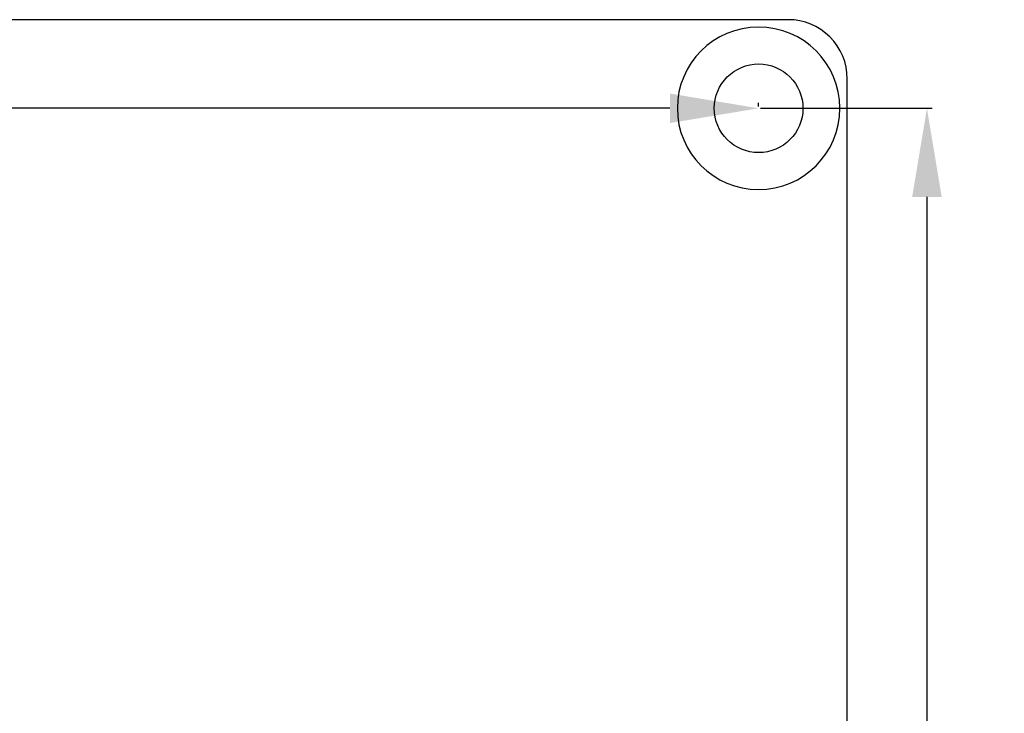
# Model space of a CAD drawing. Header units: millimetres. Extents: x 24 to 391, y -170 to 84.
# Tile 38 of 49: x 198 to 231, y -1 to 23. Entities that reach past the tile are written whole.
import ezdxf

# ---------------------------------------------------------------- set-up
doc = ezdxf.new("R2010")
doc.units = ezdxf.units.MM
doc.header["$MEASUREMENT"] = 0
doc.layers.add('M3×5 PCB螺母', color=4, linetype='Continuous')
doc.layers.add('丝印', color=250, linetype='Continuous')
doc.layers.add('尺寸标注', color=3, linetype='Continuous', lineweight=20)
doc.styles.get("Standard").update_dxf_attribs({"font": 'simfang.ttf'})
doc.dimstyles.new('STANDARD_ACAD', dxfattribs={"dimtxt": 0.18, "dimasz": 0.18, "dimexe": 0.18, "dimexo": 0.0625, "dimgap": 0.09, "dimtad": 0, "dimtih": 1, "dimtoh": 1, "dimdec": 4, "dimzin": 0, "dimdsep": 46, "dimtxsty": 'Standard', "dimcen": 0.09, "dimadec": 0, "dimazin": 0, "dimtfac": 1, "dimtdec": 4, "dimtofl": 0, "dimtmove": 0, "dimatfit": 3, "dimfxl": 1, "dimtolj": 1, "dimtzin": 0, "dimarcsym": 0})

# ---------------------------------------------------------------- blocks, each defined once
blk = doc.blocks.new('*D121')
at = {"layer": 'Defpoints', "color": 0, "transparency": 16777216}
for p in [(141.561, 19.754), (222.561, 19.754), (222.561, 19.754)]:
    blk.add_point(p, dxfattribs=at)
at = {"layer": '尺寸标注', "color": 0, "lineweight": -2, "transparency": 16777216}
for p, q in [((141.561, 19.691), (141.561, 19.574)), ((144.561, 19.754), (180.134, 19.754)), ((219.561, 19.754), (183.988, 19.754)), ((222.561, 19.816), (222.561, 19.934))]:
    blk.add_line(p, q, dxfattribs=at)
at = {"layer": '尺寸标注', "color": 0, "transparency": 16777216}
for points in [[(144.561, 20.254), (144.561, 19.254), (141.561, 19.754)], [(219.561, 20.254), (219.561, 19.254), (222.561, 19.754)]]:
    blk.add_solid(points, dxfattribs=at)
at = {"layer": '尺寸标注', "color": 0, "transparency": 16777216, "insert": (182.061, 19.754), "char_height": 3, "attachment_point": 5}
blk.add_mtext('\\A1;81', dxfattribs=at)
blk = doc.blocks.new('*D132')
at = {"layer": 'Defpoints', "color": 0, "transparency": 16777216}
for p in [(222.561, 19.754), (228.257, 19.754), (222.561, -43.246)]:
    blk.add_point(p, dxfattribs=at)
at = {"layer": '尺寸标注', "color": 0, "lineweight": -2, "transparency": 16777216}
for p, q in [((222.624, 19.754), (228.437, 19.754)), ((228.257, 16.754), (228.257, -10.179)), ((228.257, -40.246), (228.257, -13.314)), ((222.624, -43.246), (228.437, -43.246))]:
    blk.add_line(p, q, dxfattribs=at)
at = {"layer": '尺寸标注', "color": 0, "transparency": 16777216}
for points in [[(227.757, 16.754), (228.757, 16.754), (228.257, 19.754)], [(227.757, -40.246), (228.757, -40.246), (228.257, -43.246)]]:
    blk.add_solid(points, dxfattribs=at)
at = {"layer": '尺寸标注', "color": 0, "transparency": 16777216, "insert": (228.257, -11.746), "char_height": 3, "attachment_point": 5}
blk.add_mtext('\\A1;63', dxfattribs=at)

msp = doc.modelspace()

# ---------------------------------------------------------------- linework, layer by layer
at = {"layer": 'M3×5 PCB螺母', "extrusion": (0, 0, -1)}
msp.add_circle((-222.561, 19.754), 2.75, dxfattribs=at)
at = {"layer": 'M3×5 PCB螺母'}
msp.add_circle((222.561, 19.754), 1.5, dxfattribs=at)
at = {"layer": '丝印'}
msp.add_lwpolyline([(222.561, -46.746, 0.414214), (225.561, -43.746), (225.561, 20.754, 0.414214), (223.561, 22.754), (140.061, 22.754, 0.414214), (138.061, 20.754), (138.061, -43.746)], format="xyb", dxfattribs=at)

# ---------------------------------------------------------------- dimensions: what is measured, and where the dimension line sits
at = {"layer": '尺寸标注'}
dim = msp.add_linear_dim(base=(222.561, 19.754), p1=(141.561, 19.754), p2=(222.561, 19.754), dimstyle='STANDARD_ACAD', override={"dimtxt": 3, "dimasz": 3, "dimgap": 0.05, "dimdec": 2, "dimzin": 8, "dimtdec": 2, "dimtmove": 2}, dxfattribs=at)
dim.commit()
dim.dimension.update_dxf_attribs({"geometry": '*D121', "text_midpoint": (182.061, 19.754)})
dim = msp.add_linear_dim(base=(228.257, 19.754), p1=(222.561, -43.246), p2=(222.561, 19.754), angle=90, dimstyle='STANDARD_ACAD', override={"dimtxt": 3, "dimasz": 3, "dimgap": 0.05, "dimdec": 2, "dimzin": 8, "dimtdec": 2, "dimtmove": 2}, dxfattribs=at)
dim.commit()
dim.dimension.update_dxf_attribs({"geometry": '*D132', "text_midpoint": (228.257, -11.746)})

doc.saveas('drawing.dxf')
